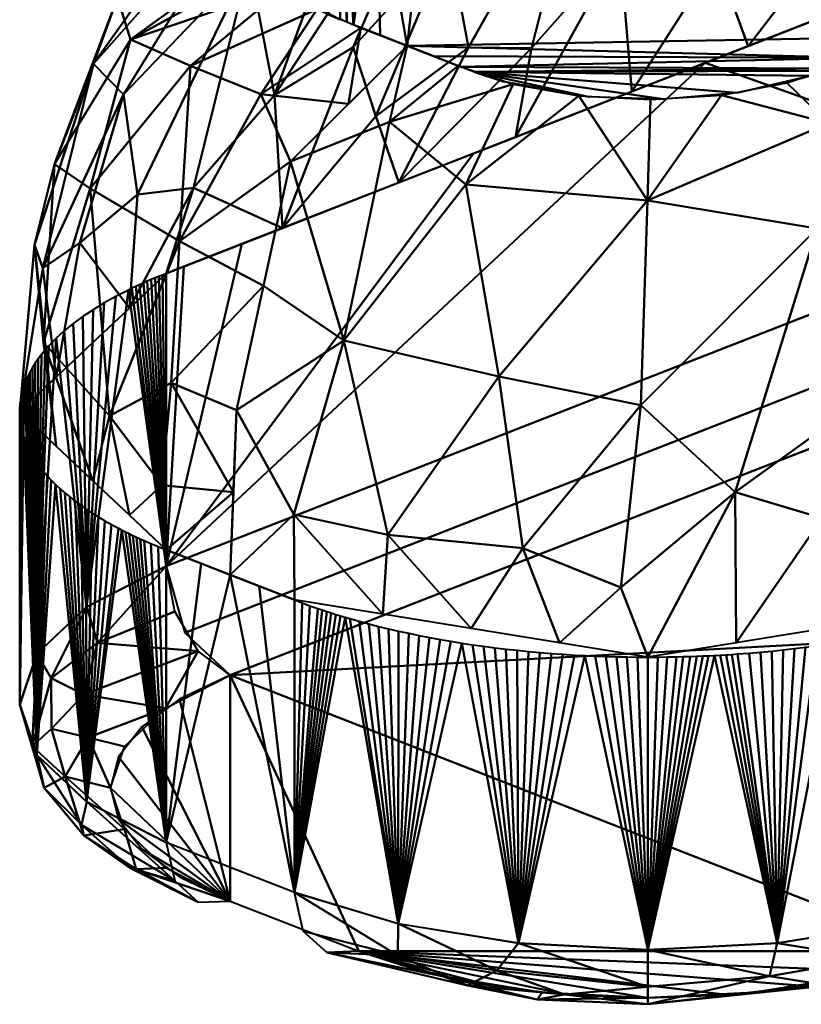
# Model space of a CAD drawing. Header units: millimetres. Extents: x -32 to 21, y -210 to 21.
# Tile 41 of 199: x -32 to -24, y -80 to -69. Entities that reach past the tile are written whole.
import ezdxf

# ---------------------------------------------------------------- set-up
doc = ezdxf.new("R2010")
doc.units = ezdxf.units.MM
doc.layers.add('A-GENM', color=13, linetype='Continuous', lineweight=30)

# ---------------------------------------------------------------- blocks, each defined once
blk = doc.blocks.new('MODEL - MODEL-347300-View 1')
at = {"layer": 'A-GENM', "lineweight": 40}
mesh = blk.add_polyface(dxfattribs=at)
corners = [(15.981, -76.233, 37.843), (5.728, -72.227, 47.281), (4.615, -71.66, 48.616), (3.916, -71.001, 50.17), (3.678, -70.293, 51.838), (3.916, -69.585, 53.505), (4.615, -68.925, 55.059), (5.728, -68.359, 56.394), (15.981, -64.353, 65.832), (16.696, -63.989, 66.69), (17.146, -63.564, 67.689), (17.299, -63.109, 68.761), (17.146, -62.654, 69.833), (16.696, -62.23, 70.832), (15.981, -61.866, 71.69), (14.567, -61.314, 72.992), (13.885, -61.095, 73.507), (13.107, -60.932, 73.89), (12.263, -60.832, 74.125), (11.385, -60.799, 74.205), (10.507, -60.832, 74.125), (9.663, -60.932, 73.89), (8.885, -61.095, 73.507), (8.203, -61.314, 72.992), (-2.05, -65.32, 63.554), (-3.5, -65.754, 62.53), (-5.188, -66.028, 61.886), (-7, -66.121, 61.667), (-8.366, -66.068, 61.79), (-9.679, -65.913, 62.157), (-10.889, -65.66, 62.752), (-11.95, -65.32, 63.554), (-22.203, -61.314, 72.992), (-22.885, -61.095, 73.507), (-23.663, -60.932, 73.89), (-24.507, -60.832, 74.125), (-25.385, -60.799, 74.205), (-26.263, -60.832, 74.125), (-27.107, -60.932, 73.89), (-27.885, -61.095, 73.507), (-28.567, -61.314, 72.992), (-29.981, -61.866, 71.69), (-30.541, -62.133, 71.062), (-30.956, -62.437, 70.346), (-31.213, -62.766, 69.569), (-31.299, -63.109, 68.761), (-31.213, -63.452, 67.953), (-30.956, -63.782, 67.176), (-30.541, -64.086, 66.46), (-29.981, -64.353, 65.832), (-19.728, -68.359, 56.394), (-18.615, -68.925, 55.059), (-17.916, -69.585, 53.505), (-17.678, -70.293, 51.838), (-17.916, -71.001, 50.17), (-18.615, -71.66, 48.616), (-19.728, -72.227, 47.281), (-29.981, -76.233, 37.843), (-30.541, -76.5, 37.216), (-30.956, -76.804, 36.5), (-31.213, -77.133, 35.723), (-31.299, -77.476, 34.914), (-31.213, -77.819, 34.106), (-30.956, -78.149, 33.329), (-30.541, -78.453, 32.613), (-29.981, -78.72, 31.985), (-28.567, -79.272, 30.684), (-27.885, -79.491, 30.168), (-27.107, -79.653, 29.786), (-26.263, -79.753, 29.55), (-25.385, -79.787, 29.47), (-24.507, -79.753, 29.55), (-23.663, -79.653, 29.786), (-22.885, -79.491, 30.168), (-22.203, -79.272, 30.684), (-11.95, -75.266, 40.122), (-10.5, -74.831, 41.146), (-8.812, -74.558, 41.789), (-7, -74.465, 42.009), (-5.188, -74.558, 41.789), (-3.5, -74.831, 41.146), (-2.05, -75.266, 40.122), (8.203, -79.272, 30.684), (8.885, -79.491, 30.168), (9.663, -79.653, 29.786), (10.507, -79.753, 29.55), (11.385, -79.787, 29.47), (12.263, -79.753, 29.55), (13.107, -79.653, 29.786), (13.885, -79.491, 30.168), (14.567, -79.272, 30.684), (15.981, -78.72, 31.985), (16.541, -78.453, 32.613), (16.956, -78.149, 33.329), (17.213, -77.819, 34.106), (17.299, -77.476, 34.914), (17.213, -77.133, 35.723), (16.956, -76.804, 36.5), (16.541, -76.5, 37.216)]
mesh.append_faces([[corners[k] for k in face] for face in [(43, 41, 42), (40, 38, 39), (90, 88, 89), (93, 91, 92), (14, 12, 13)]], dxfattribs={"vtx0": -1})
mesh.append_faces([[corners[k] for k in face] for face in [(62, 65, 61), (74, 66, 73), (75, 57, 74), (57, 75, 56), (54, 77, 53), (46, 41, 45), (53, 28, 52), (82, 1, 81), (83, 90, 82), (96, 91, 95), (22, 15, 21), (8, 24, 7), (10, 14, 9), (19, 15, 18), (21, 15, 20)]], dxfattribs={"vtx0": -1, "vtx1": -1})
mesh.append_faces([[corners[k] for k in face] for face in [(74, 57, 66), (32, 41, 49), (82, 91, 0), (15, 23, 8)]], dxfattribs={"vtx0": -1, "vtx1": -1, "vtx2": -1})
mesh.append_faces([[corners[k] for k in face] for face in [(78, 4, 27, 53)]], dxfattribs={"vtx0": -1, "vtx1": -1, "vtx2": -1, "vtx3": -1})
mesh.append_faces([[corners[k] for k in face] for face in [(57, 65, 66), (65, 60, 61), (65, 58, 59), (65, 57, 58), (66, 68, 69), (66, 72, 73), (66, 69, 70), (41, 47, 48), (41, 48, 49), (32, 40, 41), (50, 30, 31), (40, 36, 37), (40, 35, 36), (40, 33, 34), (40, 34, 35), (50, 31, 32), (32, 49, 50), (53, 77, 78), (90, 84, 85), (2, 80, 81), (81, 1, 2), (78, 3, 4), (90, 87, 88), (82, 90, 91), (91, 97, 98), (90, 86, 87), (25, 5, 6), (26, 4, 5), (24, 6, 7), (8, 23, 24), (14, 8, 9), (14, 11, 12), (15, 19, 20), (15, 17, 18), (8, 14, 15)]], dxfattribs={"vtx0": -1, "vtx2": -1})
mesh.append_faces([[corners[k] for k in face] for face in [(16, 17, 15)]], dxfattribs={"vtx1": -1})
mesh.append_faces([[corners[k] for k in face] for face in [(62, 63, 65), (59, 60, 65), (70, 71, 66), (71, 72, 66), (55, 56, 75), (54, 55, 76), (76, 77, 54), (75, 76, 55), (44, 45, 41), (46, 47, 41), (43, 44, 41), (37, 38, 40), (51, 52, 29), (50, 51, 30), (29, 30, 51), (28, 29, 52), (32, 33, 40), (83, 84, 90), (0, 1, 82), (79, 80, 3), (78, 79, 3), (2, 3, 80), (85, 86, 90), (98, 0, 91), (94, 95, 91), (96, 97, 91), (93, 94, 91), (27, 28, 53), (26, 27, 4), (25, 26, 5), (24, 25, 6), (22, 23, 15), (10, 11, 14)]], dxfattribs={"vtx1": -1, "vtx2": -1})
mesh.append_faces([[corners[k] for k in face] for face in [(63, 64, 65), (66, 67, 68)]], dxfattribs={"vtx2": -1})
mesh = blk.add_polyface(dxfattribs=at)
corners = [(-29.024, -68.903, 29.52), (-30.418, -69.527, 29.189), (-29.365, -68.657, 30.098), (-28.543, -69.11, 29.032), (-29.645, -69.84, 28.354), (-28.036, -69.307, 28.566), (-28.679, -69.947, 28.139), (-28.379, -70.084, 38.565), (-28.125, -70.813, 39.095), (-27.358, -69.327, 39.346), (-28.452, -67.397, 33.066), (-28.946, -67.6, 32.589), (-30.241, -67.752, 33.164), (-29.517, -68.107, 31.395), (-29.533, -68.386, 30.737), (-31.081, -69.239, 30.348), (-27.945, -67.2, 33.532), (-31.223, -68.776, 31.644), (-29.316, -67.839, 32.026), (-28.627, -69.324, 37.946), (-27.631, -66.996, 37.285), (-29.494, -69.852, 37.249), (-24.28, -69.311, 42.635), (-22.998, -68.81, 43.814), (-23.411, -68.182, 43.135), (-29.723, -67.51, 34.405), (-25.562, -69.812, 41.455), (-24.629, -68.357, 41.886), (-25.695, -68.233, 40.648), (-30.387, -70.87, 36.725), (-29.406, -71.314, 37.916), (-28.717, -67.709, 36.67), (-27.803, -66.59, 35.984), (-29.773, -68.397, 35.92), (-28.336, -66.772, 34.987), (-26.665, -69.334, 40.102), (-20.823, -66.88, 45.402), (-21.615, -67.443, 44.766), (-21.717, -68.309, 44.994), (-26.082, -67.054, 39.41), (-27.577, -68.17, 38.465), (-30.541, -71.458, 28.604), (-29.319, -70.583, 27.715), (-29.616, -71.95, 27.972), (-23.902, -66.134, 41.317), (-22.205, -67.286, 44.047), (-23.264, -66.641, 42.484), (-20.435, -67.808, 46.174), (-26.843, -70.312, 40.275)]
mesh.append_faces([[corners[k] for k in face] for face in [(0, 1, 2), (13, 17, 18), (2, 15, 14), (22, 27, 26), (26, 28, 48)]], dxfattribs={"vtx0": -1, "vtx1": -1})
mesh.append_faces([[corners[k] for k in face] for face in [(7, 8, 9), (19, 20, 21), (25, 16, 12), (26, 27, 28), (29, 30, 21), (22, 24, 27), (31, 32, 33), (33, 32, 34), (35, 9, 8), (36, 37, 38), (4, 3, 6), (9, 39, 40), (30, 7, 19), (27, 44, 28), (24, 23, 45), (27, 24, 46), (35, 39, 9), (7, 9, 40), (19, 7, 40), (20, 19, 40), (30, 19, 21), (33, 34, 25), (33, 21, 31), (21, 20, 31), (41, 4, 42), (4, 1, 0), (33, 29, 21), (23, 37, 45), (48, 28, 35), (39, 35, 28)]], dxfattribs={"vtx0": -1, "vtx1": -1, "vtx2": -1})
mesh.append_faces([[corners[k] for k in face] for face in [(12, 16, 10), (12, 11, 18), (41, 42, 43), (35, 8, 48), (4, 6, 42)]], dxfattribs={"vtx0": -1, "vtx2": -1})
mesh.append_faces([[corners[k] for k in face] for face in [(0, 3, 4), (10, 11, 12), (13, 14, 15), (22, 23, 24), (38, 47, 36), (23, 38, 37), (30, 8, 7)]], dxfattribs={"vtx1": -1, "vtx2": -1})
mesh.append_faces([[corners[k] for k in face] for face in [(3, 5, 6)]], dxfattribs={"vtx2": -1})
mesh = blk.add_polyface(dxfattribs=at)
corners = [(-28.939, -67.596, 32.597), (-28.923, -67.589, 32.615), (-28.906, -67.581, 32.633), (-28.953, -67.603, 32.581), (-28.886, -67.572, 32.654), (-28.863, -67.562, 32.678), (-29.471, -68.526, 30.408), (-29.543, -68.202, 31.17), (-28.806, -67.538, 32.735), (-29.365, -67.885, 31.917), (-28.837, -67.551, 32.704), (-29.154, -68.826, 29.7), (-27.787, -67.138, 33.678), (-22.483, -69.21, 28.796), (-28.036, -69.307, 28.566), (-28.773, -69.019, 29.245), (-28.769, -67.523, 32.771), (-28.726, -67.505, 32.812), (-28.376, -67.368, 33.135), (-28.626, -69.077, 29.109), (-28.7, -69.048, 29.177), (-28.913, -68.959, 29.388), (-29.04, -68.894, 29.54), (-28.845, -68.99, 29.315), (-28.331, -69.192, 28.838), (-27.447, -69.538, 28.023), (-27.742, -69.423, 28.295), (-23.073, -69.44, 28.253), (-23.368, -69.556, 27.982), (-27.299, -69.595, 27.888), (-26.979, -69.7, 27.642), (-27.144, -69.65, 27.759), (-23.595, -69.64, 27.784), (-23.442, -69.584, 27.914), (-23.517, -69.613, 27.847), (-24.397, -69.827, 27.343), (-26.036, -69.868, 27.246), (-26.804, -69.744, 27.537), (-25.208, -69.896, 27.179), (-23.675, -69.666, 27.722), (-20.124, -68.288, 30.968), (-20.714, -68.518, 30.425), (-26.017, -66.446, 35.307), (-21.304, -68.749, 29.882), (-21.009, -68.634, 30.153), (-26.607, -66.677, 34.764), (-26.165, -66.504, 35.171)]
mesh.append_faces([[corners[k] for k in face] for face in [(21, 15, 23), (32, 33, 34), (30, 36, 37)]], dxfattribs={"vtx0": -1})
mesh.append_faces([[corners[k] for k in face] for face in [(9, 8, 7), (17, 20, 16), (8, 9, 10), (19, 18, 24), (24, 18, 14), (25, 28, 29), (33, 29, 28), (13, 12, 43)]], dxfattribs={"vtx0": -1, "vtx1": -1})
mesh.append_faces([[corners[k] for k in face] for face in [(12, 13, 14), (11, 8, 15), (33, 32, 29), (35, 29, 32), (30, 29, 36)]], dxfattribs={"vtx0": -1, "vtx1": -1, "vtx2": -1})
mesh.append_faces([[corners[k] for k in face] for face in [(3, 2, 4), (2, 3, 0), (3, 4, 5), (8, 11, 6), (3, 5, 10), (15, 8, 16), (14, 18, 12), (17, 19, 20), (29, 35, 38), (27, 26, 14)]], dxfattribs={"vtx0": -1, "vtx2": -1})
mesh.append_faces([[corners[k] for k in face] for face in [(6, 7, 8), (9, 3, 10), (17, 18, 19), (21, 22, 15), (22, 11, 15), (20, 15, 16), (25, 26, 27), (38, 36, 29), (40, 41, 42), (27, 28, 25), (13, 27, 14), (44, 43, 45), (41, 44, 46)]], dxfattribs={"vtx1": -1, "vtx2": -1})
mesh.append_faces([[corners[k] for k in face] for face in [(0, 1, 2), (30, 31, 29), (32, 39, 35)]], dxfattribs={"vtx2": -1})
mesh = blk.add_polyface(dxfattribs=at)
corners = [(-29.947, -74.221, 28.576), (-30.688, -74.854, 29.576), (-30.735, -74.143, 29.338), (-29.616, -71.95, 27.972), (-30.633, -73.018, 28.887), (-30.541, -71.458, 28.604), (-30.418, -69.527, 29.189), (-31.081, -69.239, 30.348), (-29.365, -68.657, 30.098), (-31.524, -70.877, 30.051), (-29.316, -67.839, 32.026), (-31.223, -68.776, 31.644), (-30.241, -67.752, 33.164), (-31.916, -70.609, 31.431), (-32.036, -72.572, 31.269), (-32.137, -71.5, 32.564), (-29.773, -68.397, 35.92), (-29.723, -67.51, 34.405), (-31.155, -69.845, 34.803), (-29.645, -69.84, 28.354), (-31.312, -73.382, 29.828), (-31.003, -70.944, 35.951), (-31.485, -69.508, 33.433), (-32.044, -71.757, 33.832), (-30.387, -70.87, 36.725), (-31.091, -74.474, 30.471), (-32.299, -73.334, 33.156), (-31.494, -74.094, 31.366), (-31.896, -73.714, 32.261), (-31.896, -72.954, 34.051), (-31.636, -71.478, 35.038), (-31.091, -72.195, 35.841), (-31.494, -72.574, 34.946), (-29.517, -68.107, 31.395), (-29.914, -73.317, 28.229), (-29.981, -75.13, 28.925), (-29.406, -71.314, 37.916), (-30.688, -71.815, 36.736)]
mesh.append_faces([[corners[k] for k in face] for face in [(1, 0, 35)]], dxfattribs={"vtx0": -1})
mesh.append_faces([[corners[k] for k in face] for face in [(36, 24, 37), (37, 24, 31)]], dxfattribs={"vtx0": -1, "vtx1": -1})
mesh.append_faces([[corners[k] for k in face] for face in [(0, 1, 2), (3, 4, 5), (6, 7, 8), (5, 9, 6), (6, 9, 7), (10, 11, 12), (13, 14, 15), (16, 17, 18), (19, 5, 6), (20, 14, 9), (16, 18, 21), (2, 20, 4), (18, 17, 22), (11, 22, 12), (17, 12, 22), (22, 23, 18), (24, 16, 21), (5, 20, 9), (23, 15, 26), (20, 27, 14), (13, 9, 14), (23, 29, 30), (30, 31, 21), (30, 21, 18), (21, 31, 24), (15, 23, 22), (13, 22, 11), (14, 28, 15), (22, 13, 15), (7, 13, 11), (13, 7, 9), (7, 11, 33), (20, 5, 4), (0, 2, 4), (2, 25, 20), (23, 30, 18)]], dxfattribs={"vtx0": -1, "vtx1": -1, "vtx2": -1})
mesh.append_faces([[corners[k] for k in face] for face in [(2, 1, 25), (14, 27, 28), (4, 3, 34), (23, 26, 29)]], dxfattribs={"vtx0": -1, "vtx2": -1})
mesh.append_faces([[corners[k] for k in face] for face in [(30, 29, 32, 31)]], dxfattribs={"vtx0": -1, "vtx3": -1})
mesh.append_faces([[corners[k] for k in face] for face in [(28, 26, 15), (34, 0, 4), (25, 27, 20)]], dxfattribs={"vtx1": -1, "vtx2": -1})
mesh = blk.add_polyface(dxfattribs=at)
corners = [(-30.688, -71.815, 36.736), (-30.688, -75.036, 38.104), (-20.435, -71.03, 47.542), (-20.435, -67.808, 46.174), (-20.522, -67.842, 46.094), (-20.609, -67.877, 46.013), (-20.928, -68.001, 45.72), (-22.203, -68.499, 44.546), (-22.522, -68.624, 44.253), (-22.841, -68.748, 43.959), (-23.478, -68.997, 43.373), (-24.753, -69.496, 42.199), (-27.304, -70.492, 39.851), (-29.854, -71.489, 37.504), (-30.491, -71.738, 36.917)]
mesh.append_faces([[corners[k] for k in face] for face in [(13, 1, 12), (2, 11, 1), (8, 2, 7), (10, 2, 9)]], dxfattribs={"vtx0": -1, "vtx1": -1})
mesh.append_faces([[corners[k] for k in face] for face in [(2, 8, 9)]], dxfattribs={"vtx0": -1, "vtx2": -1})
mesh.append_faces([[corners[k] for k in face] for face in [(3, 4, 2)]], dxfattribs={"vtx1": -1})
mesh.append_faces([[corners[k] for k in face] for face in [(13, 14, 1), (11, 12, 1), (10, 11, 2), (5, 6, 2), (4, 5, 2), (6, 7, 2)]], dxfattribs={"vtx1": -1, "vtx2": -1})
mesh.append_faces([[corners[k] for k in face] for face in [(14, 0, 1)]], dxfattribs={"vtx2": -1})
mesh = blk.add_polyface(dxfattribs=at)
corners = [(-25.461, -73.264, 25.945), (-25.391, -71.009, 25.954), (-23.522, -71.317, 26.248), (-25.357, -69.898, 27.174), (-24.573, -69.851, 27.287), (-28.731, -72.552, 26.968), (-28.248, -74.69, 27.129), (-29.281, -74.465, 27.912), (-23.396, -70.158, 26.906), (-23.856, -69.717, 27.601), (-25.682, -75.268, 26.522), (-24.426, -74.22, 26.311), (-29.981, -75.13, 28.925), (-29.914, -73.317, 28.229), (-28.23, -70.145, 27.268), (-29.319, -70.583, 27.715), (-23.258, -69.513, 28.083), (-26.868, -69.729, 27.573), (-26.144, -69.857, 27.272), (-27.389, -70.835, 26.389), (-27.025, -72.949, 26.112), (-26.762, -74.838, 26.531), (-27.473, -69.528, 28.048), (-28.036, -69.307, 28.566), (-22.402, -72.76, 26.826), (-22.695, -69.292, 28.602), (-27.329, -75.721, 27.533), (-29.616, -71.95, 27.972), (-28.301, -75.564, 27.904), (-23.468, -74.506, 26.684), (-26.357, -75.878, 27.162), (-25.385, -76.036, 26.792), (-29.274, -75.406, 28.275), (-24.412, -75.878, 27.162), (-23.44, -75.721, 27.533), (-22.493, -74.601, 27.172)]
mesh.append_faces([[corners[k] for k in face] for face in [(16, 8, 9), (17, 14, 22), (3, 1, 18), (23, 14, 15), (12, 7, 32), (33, 29, 34)]], dxfattribs={"vtx0": -1, "vtx1": -1})
mesh.append_faces([[corners[k] for k in face] for face in [(0, 1, 2), (5, 6, 7), (10, 0, 11), (14, 5, 15), (20, 21, 6), (18, 1, 19), (19, 14, 17), (11, 2, 24), (20, 19, 1), (5, 19, 20), (8, 1, 4), (1, 8, 2), (26, 6, 21), (5, 20, 6), (6, 28, 7), (29, 11, 24), (10, 30, 21), (0, 21, 20), (31, 10, 11), (1, 0, 20), (2, 11, 0), (5, 14, 19), (5, 7, 13), (34, 29, 35), (33, 11, 29), (0, 10, 21)]], dxfattribs={"vtx0": -1, "vtx1": -1, "vtx2": -1})
mesh.append_faces([[corners[k] for k in face] for face in [(1, 3, 4), (8, 4, 9), (8, 16, 25), (5, 27, 15), (6, 26, 28), (5, 13, 27), (7, 28, 32), (11, 33, 31), (10, 31, 30)]], dxfattribs={"vtx0": -1, "vtx2": -1})
mesh.append_faces([[corners[k] for k in face] for face in [(12, 13, 7), (17, 18, 19), (23, 22, 14), (30, 26, 21)]], dxfattribs={"vtx1": -1, "vtx2": -1})
mesh = blk.add_polyface(dxfattribs=at)
corners = [(-19.728, -72.227, 47.281), (-20.228, -71.762, 47.627), (-20.435, -71.03, 47.542), (-30.688, -75.036, 38.104), (-30.481, -75.768, 38.189), (-29.981, -76.233, 37.843)]
mesh.append_faces([[corners[k] for k in face] for face in [(3, 4, 1, 2)]], dxfattribs={"vtx1": -1})
mesh.append_faces([[corners[k] for k in face] for face in [(5, 0, 1, 4)]], dxfattribs={"vtx2": -1})
mesh = blk.add_polyface(dxfattribs=at)
corners = [(-32.299, -73.334, 33.156), (-32.299, -76.556, 34.524), (-32.112, -76, 35.834), (-31.562, -75.481, 37.055), (-30.688, -75.036, 38.104), (-30.688, -71.815, 36.736), (-30.729, -71.831, 36.698), (-30.769, -71.847, 36.66), (-30.808, -71.863, 36.622), (-30.852, -71.881, 36.579), (-30.895, -71.9, 36.535), (-30.938, -71.919, 36.49), (-30.98, -71.938, 36.446), (-31.022, -71.957, 36.4), (-31.063, -71.976, 36.355), (-31.103, -71.996, 36.309), (-31.24, -72.066, 36.144), (-31.37, -72.138, 35.974), (-31.491, -72.212, 35.799), (-31.605, -72.288, 35.62), (-31.711, -72.366, 35.437), (-31.808, -72.446, 35.25), (-31.897, -72.526, 35.059), (-31.978, -72.609, 34.865), (-32.02, -72.656, 34.753), (-32.059, -72.704, 34.64), (-32.095, -72.753, 34.526), (-32.128, -72.801, 34.412), (-32.159, -72.85, 34.296), (-32.186, -72.899, 34.18), (-32.211, -72.949, 34.064), (-32.225, -72.981, 33.988), (-32.238, -73.014, 33.911), (-32.25, -73.047, 33.834), (-32.261, -73.079, 33.756), (-32.27, -73.112, 33.679), (-32.278, -73.145, 33.602), (-32.285, -73.178, 33.524), (-32.293, -73.232, 33.397), (-32.297, -73.279, 33.286)]
mesh.append_faces([[corners[k] for k in face] for face in [(1, 39, 0)]], dxfattribs={"vtx0": -1})
mesh.append_faces([[corners[k] for k in face] for face in [(18, 3, 17), (13, 4, 12), (20, 3, 19), (14, 4, 13), (27, 2, 26), (2, 33, 1), (35, 1, 34), (37, 1, 36), (38, 1, 37)]], dxfattribs={"vtx0": -1, "vtx1": -1})
mesh.append_faces([[corners[k] for k in face] for face in [(3, 16, 17), (3, 20, 21), (3, 21, 22), (22, 2, 3), (4, 7, 8), (4, 8, 9), (4, 14, 15), (4, 9, 10), (2, 24, 25), (2, 31, 32), (1, 38, 39)]], dxfattribs={"vtx0": -1, "vtx2": -1})
mesh.append_faces([[corners[k] for k in face] for face in [(3, 4, 15), (15, 16, 3), (11, 12, 4), (18, 19, 3), (6, 7, 4), (10, 11, 4), (25, 26, 2), (27, 28, 2), (23, 24, 2), (28, 29, 2), (29, 30, 2), (32, 33, 2), (33, 34, 1), (30, 31, 2), (35, 36, 1), (22, 23, 2)]], dxfattribs={"vtx1": -1, "vtx2": -1})
mesh.append_faces([[corners[k] for k in face] for face in [(4, 5, 6)]], dxfattribs={"vtx2": -1})
mesh = blk.add_polyface(dxfattribs=at)
corners = [(-30.688, -74.854, 29.576), (-30.688, -78.075, 30.944), (-31.562, -77.63, 31.992), (-32.112, -77.112, 33.213), (-32.299, -76.556, 34.524), (-32.299, -73.334, 33.156), (-32.298, -73.379, 33.05), (-32.294, -73.425, 32.943), (-32.288, -73.47, 32.836), (-32.28, -73.515, 32.73), (-32.269, -73.56, 32.623), (-32.256, -73.605, 32.517), (-32.24, -73.65, 32.412), (-32.22, -73.7, 32.295), (-32.197, -73.749, 32.178), (-32.17, -73.799, 32.062), (-32.141, -73.848, 31.946), (-32.109, -73.897, 31.831), (-32.074, -73.945, 31.717), (-32.036, -73.993, 31.604), (-31.995, -74.041, 31.492), (-31.951, -74.088, 31.38), (-31.905, -74.135, 31.27), (-31.855, -74.182, 31.16), (-31.803, -74.228, 31.051), (-31.748, -74.273, 30.944), (-31.69, -74.318, 30.838), (-31.63, -74.362, 30.734), (-31.567, -74.406, 30.63), (-31.501, -74.45, 30.528), (-31.433, -74.492, 30.427), (-31.362, -74.535, 30.328), (-31.289, -74.576, 30.23), (-31.213, -74.617, 30.135), (-31.175, -74.637, 30.087), (-31.135, -74.657, 30.041), (-31.095, -74.676, 29.994), (-31.055, -74.696, 29.948), (-31.013, -74.715, 29.902), (-30.972, -74.734, 29.857), (-30.929, -74.753, 29.812), (-30.854, -74.786, 29.735), (-30.775, -74.819, 29.658)]
mesh.append_faces([[corners[k] for k in face] for face in [(14, 3, 13), (18, 3, 17), (22, 3, 21), (8, 4, 7), (13, 3, 12), (19, 3, 18), (25, 2, 24), (26, 2, 25), (28, 2, 27), (2, 34, 1), (33, 2, 32), (36, 1, 35), (35, 1, 34), (39, 1, 38), (40, 1, 39), (42, 1, 41)]], dxfattribs={"vtx0": -1, "vtx1": -1})
mesh.append_faces([[corners[k] for k in face] for face in [(3, 14, 15), (3, 15, 16), (3, 19, 20), (4, 8, 9), (4, 9, 10), (3, 11, 12), (2, 26, 27), (2, 31, 32), (1, 37, 38)]], dxfattribs={"vtx0": -1, "vtx2": -1})
mesh.append_faces([[corners[k] for k in face] for face in [(5, 6, 4)]], dxfattribs={"vtx1": -1})
mesh.append_faces([[corners[k] for k in face] for face in [(3, 4, 11), (16, 17, 3), (22, 23, 2), (20, 21, 3), (2, 3, 22), (6, 7, 4), (10, 11, 4), (23, 24, 2), (28, 29, 2), (29, 30, 2), (30, 31, 2), (36, 37, 1), (33, 34, 2), (40, 41, 1)]], dxfattribs={"vtx1": -1, "vtx2": -1})
mesh.append_faces([[corners[k] for k in face] for face in [(42, 0, 1)]], dxfattribs={"vtx2": -1})
mesh = blk.add_polyface(dxfattribs=at)
corners = [(-29.274, -75.406, 28.274), (-29.274, -78.628, 29.642), (-30.688, -78.075, 30.944), (-30.688, -74.854, 29.576), (-30.3, -75.005, 29.219), (-29.981, -75.13, 28.925), (-29.662, -75.255, 28.632)]
mesh.append_faces([[corners[k] for k in face] for face in [(4, 2, 3), (1, 6, 0)]], dxfattribs={"vtx0": -1})
mesh.append_faces([[corners[k] for k in face] for face in [(5, 2, 4), (6, 1, 5), (2, 5, 1)]], dxfattribs={"vtx0": -1, "vtx1": -1})
mesh = blk.add_polyface(dxfattribs=at)
corners = [(-32.299, -76.556, 34.524), (-32.163, -77.015, 34.719), (-31.798, -77.351, 34.861), (-31.299, -77.476, 34.914), (-31.146, -77.021, 35.986), (-30.696, -76.597, 36.986), (-29.981, -76.233, 37.843), (-30.334, -75.97, 38.115), (-30.592, -75.533, 38.21), (-30.688, -75.036, 38.104), (-31.561, -75.482, 37.055), (-32.111, -76, 35.834), (-31.592, -76.448, 36.635), (-31.948, -76.825, 35.634), (-31.953, -76.266, 36.208), (-31.443, -75.877, 37.225), (-31.546, -76.92, 36.001)]
mesh.append_faces([[corners[k] for k in face] for face in [(1, 11, 0)]], dxfattribs={"vtx0": -1})
mesh.append_faces([[corners[k] for k in face] for face in [(10, 15, 9), (2, 13, 1), (8, 15, 7), (11, 14, 10)]], dxfattribs={"vtx0": -1, "vtx1": -1})
mesh.append_faces([[corners[k] for k in face] for face in [(14, 13, 12), (11, 1, 14), (2, 16, 13), (15, 10, 14), (13, 14, 1), (12, 5, 7), (12, 13, 16), (12, 16, 5), (15, 12, 7), (14, 12, 15)]], dxfattribs={"vtx0": -1, "vtx1": -1, "vtx2": -1})
mesh.append_faces([[corners[k] for k in face] for face in [(15, 8, 9)]], dxfattribs={"vtx0": -1, "vtx2": -1})
mesh.append_faces([[corners[k] for k in face] for face in [(6, 7, 5)]], dxfattribs={"vtx1": -1})
mesh.append_faces([[corners[k] for k in face] for face in [(2, 3, 16), (3, 4, 16), (4, 5, 16)]], dxfattribs={"vtx1": -1, "vtx2": -1})
mesh = blk.add_polyface(dxfattribs=at)
corners = [(-25.385, -76.036, 26.792), (-25.385, -79.258, 28.159), (-26.808, -79.184, 28.332), (-28.135, -78.97, 28.837), (-29.274, -78.628, 29.642), (-29.274, -75.406, 28.274), (-29.19, -75.438, 28.199), (-29.104, -75.47, 28.124), (-29.017, -75.501, 28.052), (-28.969, -75.517, 28.013), (-28.919, -75.533, 27.975), (-28.87, -75.55, 27.937), (-28.82, -75.565, 27.9), (-28.769, -75.581, 27.863), (-28.718, -75.596, 27.826), (-28.667, -75.612, 27.791), (-28.563, -75.641, 27.721), (-28.457, -75.67, 27.654), (-28.349, -75.697, 27.589), (-28.24, -75.724, 27.526), (-28.129, -75.75, 27.465), (-28.016, -75.774, 27.407), (-27.903, -75.798, 27.352), (-27.788, -75.82, 27.299), (-27.671, -75.842, 27.248), (-27.553, -75.862, 27.2), (-27.434, -75.882, 27.155), (-27.314, -75.9, 27.112), (-27.193, -75.917, 27.071), (-27.071, -75.933, 27.034), (-26.948, -75.948, 26.999), (-26.824, -75.961, 26.967), (-26.699, -75.974, 26.937), (-26.573, -75.985, 26.91), (-26.447, -75.996, 26.886), (-26.32, -76.005, 26.864), (-26.193, -76.013, 26.846), (-26.079, -76.019, 26.831), (-25.964, -76.024, 26.819), (-25.848, -76.028, 26.809), (-25.732, -76.032, 26.801), (-25.616, -76.034, 26.796), (-25.5, -76.035, 26.793)]
mesh.append_faces([[corners[k] for k in face] for face in [(1, 42, 0)]], dxfattribs={"vtx0": -1})
mesh.append_faces([[corners[k] for k in face] for face in [(18, 3, 17), (4, 14, 3), (20, 3, 19), (14, 4, 13), (15, 3, 14), (26, 3, 25), (27, 2, 26), (25, 3, 24), (33, 2, 32), (31, 2, 30), (29, 2, 28), (3, 26, 2), (36, 2, 35), (38, 1, 37)]], dxfattribs={"vtx0": -1, "vtx1": -1})
mesh.append_faces([[corners[k] for k in face] for face in [(4, 12, 13), (3, 16, 17), (3, 15, 16), (3, 21, 22), (3, 22, 23), (4, 7, 8), (4, 6, 7), (4, 10, 11), (2, 27, 28), (2, 34, 35), (2, 33, 34), (37, 1, 2), (2, 36, 37), (2, 29, 30), (1, 39, 40), (1, 40, 41), (1, 38, 39)]], dxfattribs={"vtx0": -1, "vtx2": -1})
mesh.append_faces([[corners[k] for k in face] for face in [(11, 12, 4), (18, 19, 3), (20, 21, 3), (23, 24, 3), (8, 9, 4), (9, 10, 4), (31, 32, 2), (41, 42, 1)]], dxfattribs={"vtx1": -1, "vtx2": -1})
mesh.append_faces([[corners[k] for k in face] for face in [(4, 5, 6)]], dxfattribs={"vtx2": -1})
mesh = blk.add_polyface(dxfattribs=at)
corners = [(-21.496, -75.406, 28.274), (-21.496, -78.628, 29.642), (-22.635, -78.97, 28.837), (-23.961, -79.184, 28.332), (-25.385, -79.258, 28.159), (-25.385, -76.036, 26.792), (-25.275, -76.035, 26.792), (-25.172, -76.034, 26.795), (-25.07, -76.032, 26.8), (-24.995, -76.03, 26.804), (-24.92, -76.028, 26.809), (-24.845, -76.026, 26.815), (-24.781, -76.023, 26.822), (-24.717, -76.02, 26.828), (-24.653, -76.017, 26.836), (-24.589, -76.013, 26.844), (-24.525, -76.01, 26.853), (-24.462, -76.006, 26.862), (-24.398, -76.001, 26.873), (-24.272, -75.992, 26.895), (-24.146, -75.981, 26.92), (-24.021, -75.969, 26.949), (-23.896, -75.956, 26.979), (-23.772, -75.942, 27.013), (-23.65, -75.927, 27.049), (-23.528, -75.91, 27.087), (-23.318, -75.879, 27.161), (-23.111, -75.844, 27.243), (-22.907, -75.806, 27.333), (-22.708, -75.765, 27.43), (-22.513, -75.72, 27.535), (-22.324, -75.673, 27.647), (-22.139, -75.622, 27.766), (-21.96, -75.569, 27.892), (-21.91, -75.553, 27.929), (-21.86, -75.537, 27.967), (-21.811, -75.52, 28.005), (-21.762, -75.504, 28.044), (-21.714, -75.487, 28.084), (-21.666, -75.47, 28.124), (-21.619, -75.453, 28.164), (-21.578, -75.438, 28.2), (-21.536, -75.422, 28.237)]
mesh.append_faces([[corners[k] for k in face] for face in [(6, 4, 5), (1, 42, 0)]], dxfattribs={"vtx0": -1})
mesh.append_faces([[corners[k] for k in face] for face in [(19, 3, 18), (23, 3, 22), (18, 3, 17), (27, 2, 26), (31, 2, 30), (2, 33, 1), (3, 26, 2), (35, 1, 34), (41, 1, 40), (38, 1, 37)]], dxfattribs={"vtx0": -1, "vtx1": -1})
mesh.append_faces([[corners[k] for k in face] for face in [(3, 16, 17), (3, 20, 21), (4, 8, 9), (4, 7, 8), (4, 6, 7), (4, 9, 10), (4, 10, 11), (4, 11, 12), (4, 12, 13), (2, 28, 29), (3, 25, 26), (2, 27, 28), (2, 32, 33), (1, 35, 36), (1, 38, 39)]], dxfattribs={"vtx0": -1, "vtx2": -1})
mesh.append_faces([[corners[k] for k in face] for face in [(3, 4, 14), (14, 15, 3), (15, 16, 3), (13, 14, 4), (21, 22, 3), (23, 24, 3), (19, 20, 3), (24, 25, 3), (29, 30, 2), (31, 32, 2), (36, 37, 1), (33, 34, 1), (39, 40, 1), (41, 42, 1)]], dxfattribs={"vtx1": -1, "vtx2": -1})
mesh = blk.add_polyface(dxfattribs=at)
corners = [(-30.688, -78.075, 30.944), (-30.592, -78.497, 31.227), (-30.334, -78.732, 31.608), (-29.981, -78.72, 31.985), (-30.696, -78.356, 32.843), (-31.146, -77.931, 33.842), (-31.299, -77.476, 34.914), (-31.798, -77.351, 34.861), (-32.163, -77.015, 34.719), (-32.299, -76.556, 34.524), (-32.111, -77.112, 33.214), (-31.561, -77.63, 31.993), (-31.592, -78, 32.98), (-31.088, -78.353, 32.035), (-31.62, -77.881, 32.404), (-32.029, -77.475, 33.461), (-31.016, -78.371, 32.583)]
mesh.append_faces([[corners[k] for k in face] for face in [(1, 11, 0)]], dxfattribs={"vtx0": -1})
mesh.append_faces([[corners[k] for k in face] for face in [(10, 15, 9), (2, 13, 1), (8, 15, 7), (11, 14, 10)]], dxfattribs={"vtx0": -1, "vtx1": -1})
mesh.append_faces([[corners[k] for k in face] for face in [(14, 13, 12), (11, 1, 14), (2, 16, 13), (15, 10, 14), (13, 14, 1), (5, 7, 12), (12, 13, 16), (12, 16, 5), (15, 12, 7), (14, 12, 15)]], dxfattribs={"vtx0": -1, "vtx1": -1, "vtx2": -1})
mesh.append_faces([[corners[k] for k in face] for face in [(15, 8, 9), (16, 4, 5)]], dxfattribs={"vtx0": -1, "vtx2": -1})
mesh.append_faces([[corners[k] for k in face] for face in [(6, 7, 5)]], dxfattribs={"vtx1": -1})
mesh.append_faces([[corners[k] for k in face] for face in [(2, 3, 16), (3, 4, 16)]], dxfattribs={"vtx1": -1, "vtx2": -1})
mesh = blk.add_polyface(dxfattribs=at)
corners = [(-25.385, -79.258, 28.159), (-25.385, -79.663, 28.479), (-25.385, -79.857, 28.958), (-25.385, -79.787, 29.47), (-26.549, -79.727, 29.611), (-27.635, -79.552, 30.025), (-28.567, -79.272, 30.684), (-28.919, -79.285, 30.306), (-29.178, -79.05, 29.925), (-29.274, -78.628, 29.642), (-28.134, -78.969, 28.838), (-26.808, -79.184, 28.332), (-27.37, -79.649, 29.093), (-26.302, -79.748, 28.748), (-27.048, -79.483, 28.63), (-28.137, -79.32, 29.116), (-26.602, -79.803, 29.209)]
mesh.append_faces([[corners[k] for k in face] for face in [(1, 11, 0)]], dxfattribs={"vtx0": -1})
mesh.append_faces([[corners[k] for k in face] for face in [(2, 13, 1), (10, 15, 9), (8, 15, 7), (11, 14, 10)]], dxfattribs={"vtx0": -1, "vtx1": -1})
mesh.append_faces([[corners[k] for k in face] for face in [(14, 13, 12), (11, 1, 14), (2, 16, 13), (13, 14, 1), (12, 5, 7), (12, 13, 16), (12, 16, 5), (15, 12, 7), (15, 10, 14), (14, 12, 15)]], dxfattribs={"vtx0": -1, "vtx1": -1, "vtx2": -1})
mesh.append_faces([[corners[k] for k in face] for face in [(15, 8, 9)]], dxfattribs={"vtx0": -1, "vtx2": -1})
mesh.append_faces([[corners[k] for k in face] for face in [(6, 7, 5)]], dxfattribs={"vtx1": -1})
mesh.append_faces([[corners[k] for k in face] for face in [(2, 3, 16), (3, 4, 16), (4, 5, 16)]], dxfattribs={"vtx1": -1, "vtx2": -1})
mesh = blk.add_polyface(dxfattribs=at)
corners = [(-21.496, -78.628, 29.642), (-21.592, -79.05, 29.925), (-21.85, -79.285, 30.306), (-22.203, -79.272, 30.684), (-23.135, -79.552, 30.025), (-24.22, -79.727, 29.611), (-25.385, -79.787, 29.47), (-25.385, -79.857, 28.958), (-25.385, -79.663, 28.479), (-25.385, -79.258, 28.159), (-23.961, -79.184, 28.332), (-22.635, -78.969, 28.838), (-23.399, -79.649, 29.093), (-22.392, -79.412, 29.54), (-22.916, -79.352, 28.937), (-24.047, -79.548, 28.576), (-22.889, -79.596, 29.696)]
mesh.append_faces([[corners[k] for k in face] for face in [(1, 11, 0)]], dxfattribs={"vtx0": -1})
mesh.append_faces([[corners[k] for k in face] for face in [(10, 15, 9), (2, 13, 1), (8, 15, 7), (11, 14, 10)]], dxfattribs={"vtx0": -1, "vtx1": -1})
mesh.append_faces([[corners[k] for k in face] for face in [(14, 13, 12), (11, 1, 14), (2, 16, 13), (15, 10, 14), (13, 14, 1), (5, 7, 12), (12, 13, 16), (12, 16, 5), (15, 12, 7), (14, 12, 15)]], dxfattribs={"vtx0": -1, "vtx1": -1, "vtx2": -1})
mesh.append_faces([[corners[k] for k in face] for face in [(15, 8, 9), (16, 4, 5)]], dxfattribs={"vtx0": -1, "vtx2": -1})
mesh.append_faces([[corners[k] for k in face] for face in [(6, 7, 5)]], dxfattribs={"vtx1": -1})
mesh.append_faces([[corners[k] for k in face] for face in [(2, 3, 16), (3, 4, 16)]], dxfattribs={"vtx1": -1, "vtx2": -1})

msp = doc.modelspace()

# ---------------------------------------------------------------- block references
at = {"layer": 'A-GENM', "lineweight": 40}
msp.add_blockref('MODEL - MODEL-347300-View 1', (0, 0), dxfattribs=at)

doc.saveas('drawing.dxf')
